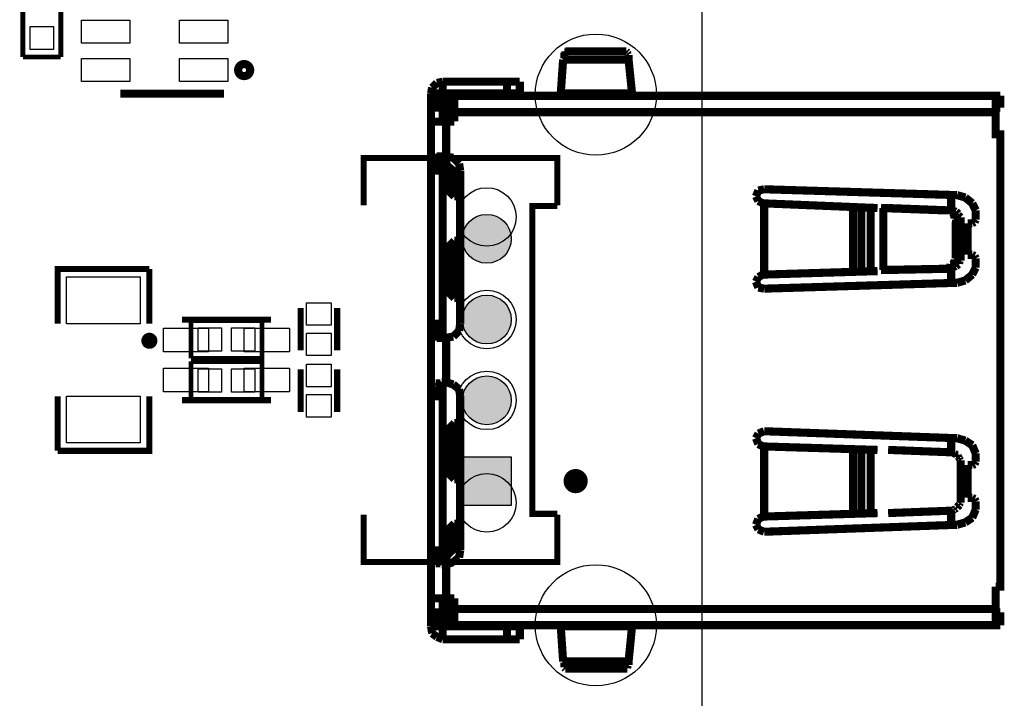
# Model space of a CAD drawing. Extents: x 0 to 145, y 0 to 99.
# Tile 16 of 17: x 121 to 145, y 65 to 81. Entities that reach past the tile are written whole.
import ezdxf

# ---------------------------------------------------------------- set-up
doc = ezdxf.new("R2010")
doc.units = 0
doc.header["$MEASUREMENT"] = 0
doc.layers.get('0').update_dxf_attribs({"linetype": 'CONTINUOUS'})
for name, color, linetype in [('OUTLINE', 7, 'CONTINUOUS'), ('SILKSCREEN_TOP', 7, 'CONTINUOUS'), ('SOLDERMASK_BOTTOM', 231, 'CONTINUOUS'), ('SOLDERMASK_TOP', 94, 'CONTINUOUS')]:
    doc.layers.add(name, color=color, linetype=linetype)

msp = doc.modelspace()

# ---------------------------------------------------------------- hatches: boundary and pattern name
at = {"linetype": 'Continuous'}
h = msp.add_hatch(color=256, dxfattribs=at)
h.set_gradient(color1=(0, 255, 255), color2=(0, 255, 255), tint=1)
edge = h.paths.add_edge_path()
edge.add_arc((132.68198, 92.40774), 0.60452, 0, 360)
edge = h.paths.add_edge_path()
edge.add_arc((132.68198, 90.40876), 0.60452, 0, 360)
edge = h.paths.add_edge_path()
edge.add_arc((132.68198, 88.40724), 0.60452, 0, 360)
h.paths.add_polyline_path([(132.07746, 85.80374), (132.07746, 87.01278), (133.2865, 87.01278), (133.2865, 85.80374)])
edge = h.paths.add_edge_path()
edge.add_arc((132.68198, 73.89876), 0.60452, 0, 360)
edge = h.paths.add_edge_path()
edge.add_arc((132.68198, 75.89774), 0.60452, 0, 360)
edge = h.paths.add_edge_path()
edge.add_arc((132.68198, 71.89724), 0.60452, 0, 360)
h.paths.add_polyline_path([(132.07746, 69.29374), (132.07746, 70.50278), (133.2865, 70.50278), (133.2865, 69.29374)])
edge = h.paths.add_edge_path()
edge.add_arc((132.68198, 59.38774), 0.60452, 0, 360)
h.paths.add_polyline_path([(132.07746, 52.78374), (132.07746, 53.99278), (133.2865, 53.99278), (133.2865, 52.78374)])

# ---------------------------------------------------------------- linework, layer by layer
at = {"layer": 'OUTLINE'}
msp.add_lwpolyline([(0.01778, 97.97796), (0.01778, -0.02286), (138.01852, -0.02286), (138.01852, 97.97796)], close=True, dxfattribs=at)
at = {"layer": 'SILKSCREEN_TOP'}
for points, const_width in [([(121.1961, 80.40116), (121.1961, 82.15884), (122.1359, 82.15884), (122.1359, 80.40116)], 0.11938), ([(121.1961, 80.40116), (122.1359, 80.40116)], 0.11938), ([(134.59968, 80.3656), (134.57174, 80.33512)], 0.20066), ([(134.59968, 80.51038), (134.59968, 80.3656)], 0.20066), ([(134.63016, 80.51038), (134.59968, 80.51038)], 0.20066), ([(136.13638, 80.53832), (134.63016, 80.53832)], 0.20066), ([(134.63016, 80.53832), (134.63016, 80.51038)], 0.20066), ([(136.16432, 80.51038), (136.13384, 80.53832)], 0.20066), ([(136.16432, 80.4799), (136.16432, 80.51038)], 0.20066), ([(136.19226, 80.45196), (136.16432, 80.4799)], 0.20066), ([(136.19226, 80.33512), (136.19226, 80.45196)], 0.20066), ([(134.51332, 79.49692), (134.57174, 80.33512)], 0.20066), ([(134.57174, 80.33512), (136.19226, 80.33512)], 0.20066), ([(136.27862, 79.49692), (136.19226, 80.33512)], 0.20066), ([(131.3307, 79.6417), (131.30022, 79.49692)], 0.20066), ([(131.445, 79.75854), (131.3307, 79.6417)], 0.20066), ([(131.58978, 79.78648), (131.445, 79.75854)], 0.20066), ([(133.49986, 79.78648), (131.58978, 79.78648)], 0.20066), ([(131.58978, 79.78648), (131.58978, 79.49692)], 0.20066), ([(133.18236, 79.49692), (133.18236, 79.78648)], 0.20066), ([(133.49986, 79.49692), (133.49986, 79.78648)], 0.20066), ([(126.1745, 79.49184), (123.6091, 79.49184)], 0.20066), ([(131.30022, 79.49692), (131.30022, 66.29908)], 0.20066), ([(131.30022, 79.49692), (131.58978, 79.49692)], 0.20066), ([(145.39468, 79.4385), (131.30022, 79.4385)], 0.20066), ([(131.47548, 79.4385), (131.47548, 79.14894)], 0.20066), ([(133.49986, 79.49692), (131.58978, 79.49692)], 0.20066), ([(131.58978, 79.49692), (131.58978, 79.4385)], 0.20066), ([(131.67614, 79.14894), (131.67614, 79.4385)], 0.20066), ([(131.87934, 79.4385), (131.87934, 78.8035)], 0.20066), ([(132.25526, 79.4385), (132.3721, 79.49692)], 0.20066), ([(132.92074, 79.4385), (132.92074, 79.49692)], 0.20066), ([(132.95122, 79.4385), (132.95122, 79.49692)], 0.20066), ([(134.48538, 79.46898), (134.48538, 79.4385)], 0.20066), ([(134.51332, 79.46898), (134.48538, 79.46898)], 0.20066), ([(134.51332, 79.49692), (136.27862, 79.49692)], 0.20066), ([(134.51332, 79.49692), (134.51332, 79.46898)], 0.20066), ([(136.27862, 79.4385), (136.27862, 79.49692)], 0.20066), ([(145.28038, 67.2846), (145.39468, 67.2846), (145.39468, 78.48346), (145.28038, 78.48346), (145.28038, 79.4385)], 0.20066), ([(145.39468, 79.4385), (145.39468, 79.14894)], 0.20066), ([(131.30022, 79.14894), (131.87934, 79.14894)], 0.20066), ([(131.58978, 79.14894), (131.58978, 78.8035)], 0.20066), ([(145.28038, 79.14894), (145.39468, 79.14894)], 0.20066), ([(131.67614, 78.80096), (131.67614, 79.00416)], 0.20066), ([(131.67614, 79.00416), (131.87934, 79.00416)], 0.20066), ([(131.82092, 78.97622), (131.67614, 79.00416)], 0.20066), ([(131.87934, 78.94574), (131.82092, 78.97622)], 0.20066), ([(131.87934, 79.03464), (145.28038, 79.03464)], 0.20066), ([(131.30022, 78.80096), (131.87934, 78.80096)], 0.20066), ([(131.67614, 78.80096), (131.67614, 77.93482)], 0.20066), ([(131.445, 77.93482), (131.67614, 77.93482)], 0.20066), ([(131.445, 77.90434), (131.445, 77.93482)], 0.20066), ([(131.62026, 77.93482), (131.67614, 77.93482)], 0.20066), ([(131.62026, 77.90434), (131.62026, 77.93482)], 0.20066), ([(131.67614, 77.1525), (131.67614, 77.93482)], 0.20066), ([(131.8514, 77.90434), (131.67614, 77.93482)], 0.20066), ([(134.43204, 76.72832), (134.43204, 77.89926), (129.63144, 77.89926), (129.63144, 76.72832)], 0.14986), ([(131.30022, 77.84592), (131.35864, 77.90434)], 0.20066), ([(131.30022, 77.75956), (131.30022, 77.84592)], 0.20066), ([(131.58978, 77.75956), (131.30022, 77.75956)], 0.20066), ([(131.35864, 77.90434), (131.445, 77.90434)], 0.20066), ([(131.58978, 77.8764), (131.62026, 77.90434)], 0.20066), ([(131.58978, 77.75956), (131.58978, 77.8764)], 0.20066), ([(131.58978, 77.75956), (131.58978, 73.6219)], 0.20066), ([(131.87934, 77.5589), (131.67614, 77.73162)], 0.20066), ([(131.99618, 77.75956), (131.8514, 77.90434)], 0.20066), ([(132.02412, 77.58684), (131.99618, 77.75956)], 0.20066), ([(131.30022, 77.58684), (131.58978, 77.58684)], 0.20066), ([(131.87934, 77.5589), (131.87934, 76.9493)], 0.20066), ([(132.02412, 77.5589), (131.87934, 77.5589)], 0.20066), ([(132.02412, 73.79462), (132.02412, 77.58684)], 0.20066), ([(131.87934, 76.9493), (131.67614, 77.1525)], 0.20066), ([(131.87934, 76.9493), (132.02412, 76.9493)], 0.20066), ([(139.40536, 77.09408), (139.34694, 76.9493)], 0.20066), ([(139.34694, 76.9493), (139.40536, 76.835)], 0.20066), ([(139.55014, 77.12456), (139.40536, 77.09408)], 0.20066), ([(144.32534, 76.97978), (139.55014, 77.12456)], 0.20066), ([(144.18056, 76.97978), (144.18056, 76.60386)], 0.20066), ([(144.52854, 76.92136), (144.32534, 76.97978)], 0.20066), ([(139.40536, 76.835), (139.51966, 76.77658)], 0.20066), ([(139.51966, 76.77658), (142.35684, 76.65974)], 0.20066), ([(139.55014, 75.01128), (139.55014, 76.77658)], 0.20066), ([(141.74978, 75.09764), (141.74978, 76.69022)], 0.20066), ([(141.95298, 75.09764), (141.95298, 76.69022)], 0.20066), ([(142.18412, 75.09764), (142.18412, 76.69022)], 0.20066), ([(144.70126, 76.77658), (144.52854, 76.92136)], 0.20066), ([(144.78762, 76.60386), (144.70126, 76.77658)], 0.20066), ([(134.43204, 76.708), (133.80974, 76.708), (133.80974, 69.088), (134.43204, 69.088)], 0.14986), ([(142.4432, 76.65974), (144.03578, 76.60132)], 0.20066), ([(142.50162, 75.12558), (142.50162, 76.65974)], 0.20066), ([(142.50162, 76.65974), (142.61846, 76.65974)], 0.20066), ([(142.61846, 76.65974), (144.15262, 76.60132)], 0.20066), ([(144.03578, 76.60386), (144.12214, 76.60386)], 0.20066), ([(144.15262, 76.60386), (144.03578, 76.60386)], 0.20066), ([(144.12214, 76.60386), (144.15262, 76.57338)], 0.20066), ([(144.23898, 76.60132), (144.15262, 76.60132)], 0.20066), ([(144.15262, 76.57338), (144.18056, 76.57338)], 0.20066), ([(144.18056, 76.57338), (144.18056, 76.54544)], 0.20066), ([(144.18056, 76.54544), (144.2085, 76.54544)], 0.20066), ([(144.2085, 76.54544), (144.2085, 76.51496)], 0.20066), ([(144.2085, 76.51496), (144.23898, 76.48702)], 0.20066), ([(144.26692, 76.57338), (144.23898, 76.60132)], 0.20066), ([(144.23898, 76.48702), (144.23898, 76.45908)], 0.20066), ([(144.23898, 76.45908), (144.26692, 76.45908)], 0.20066), ([(144.29486, 76.57338), (144.26692, 76.57338)], 0.20066), ([(144.26692, 76.45908), (144.26692, 76.40066)], 0.20066), ([(144.35328, 76.51496), (144.29486, 76.57338)], 0.20066), ([(144.35328, 76.48702), (144.35328, 76.51496)], 0.20066), ([(144.4117, 76.4286), (144.35328, 76.48702)], 0.20066), ([(144.78762, 76.37018), (144.78762, 76.60386)], 0.20066), ([(144.26692, 76.40066), (144.2974, 76.37018)], 0.20066), ([(144.29486, 75.47356), (144.29486, 76.3143)], 0.20066), ([(144.4117, 76.31176), (144.29486, 76.31176)], 0.20066), ([(144.2974, 76.37018), (144.2974, 76.3143)], 0.20066), ([(144.4117, 76.31176), (144.4117, 76.4286)], 0.20066), ([(144.4117, 75.47356), (144.4117, 76.3143)], 0.20066), ([(144.58696, 76.28382), (144.58696, 75.5015)], 0.20066), ([(144.58696, 76.28382), (144.70126, 76.28382)], 0.20066), ([(144.70126, 76.28382), (144.75968, 76.31176)], 0.20066), ([(144.75968, 76.31176), (144.78762, 76.37018)], 0.20066), ([(131.67614, 75.64882), (131.87934, 75.84948)], 0.20066), ([(131.87934, 75.84948), (131.87934, 74.43216)], 0.20066), ([(131.87934, 75.84948), (132.02412, 75.84948)], 0.20066), ([(131.67614, 75.64628), (131.67614, 74.63536)], 0.20066), ([(144.4117, 75.47356), (144.29486, 75.47356)], 0.20066), ([(144.29486, 75.47356), (144.29486, 75.41514)], 0.20066), ([(144.4117, 75.35926), (144.4117, 75.47356)], 0.20066), ([(144.58696, 75.5015), (144.70126, 75.5015)], 0.20066), ([(144.75968, 75.47356), (144.70126, 75.5015)], 0.20066), ([(144.78762, 75.41514), (144.75968, 75.47356)], 0.20066), ([(144.18056, 75.24242), (144.18056, 75.21448)], 0.20066), ([(144.2085, 75.24242), (144.18056, 75.24242)], 0.20066), ([(144.26692, 75.32878), (144.2085, 75.27036)], 0.20066), ([(144.2085, 75.27036), (144.2085, 75.24242)], 0.20066), ([(144.29486, 75.41514), (144.26692, 75.3872)], 0.20066), ([(144.26692, 75.3872), (144.26692, 75.32878)], 0.20066), ([(144.29486, 75.21448), (144.35328, 75.27036)], 0.20066), ([(144.35328, 75.27036), (144.35328, 75.30084)], 0.20066), ([(144.35328, 75.30084), (144.38376, 75.30084)], 0.20066), ([(144.38376, 75.32878), (144.4117, 75.35926)], 0.20066), ([(144.38376, 75.30084), (144.38376, 75.32878)], 0.20066), ([(144.78762, 75.184), (144.78762, 75.41514)], 0.20066), ([(122.05462, 73.79716), (122.05462, 75.14844), (124.32538, 75.14844)], 0.14986), ([(124.32538, 73.79716), (124.32538, 75.14844)], 0.14986), ([(139.51966, 75.01128), (139.40536, 74.95286)], 0.20066), ([(142.35684, 75.09764), (139.51966, 75.01128)], 0.20066), ([(142.4432, 75.12558), (144.03578, 75.15606)], 0.20066), ([(142.50162, 75.12558), (142.61846, 75.12558)], 0.20066), ([(142.61846, 75.12558), (144.15262, 75.15606)], 0.20066), ([(144.06372, 75.184), (144.03578, 75.15606)], 0.20066), ([(144.15262, 75.15606), (144.03578, 75.15606)], 0.20066), ([(144.12214, 75.184), (144.06372, 75.184)], 0.20066), ([(144.15262, 75.21448), (144.12214, 75.184)], 0.20066), ([(144.18056, 75.21448), (144.15262, 75.21448)], 0.20066), ([(144.15262, 75.15606), (144.18056, 75.184)], 0.20066), ([(144.18056, 75.184), (144.18056, 74.80808)], 0.20066), ([(144.18056, 75.184), (144.23898, 75.184)], 0.20066), ([(144.23898, 75.184), (144.26692, 75.21448)], 0.20066), ([(144.26692, 75.21448), (144.29486, 75.21448)], 0.20066), ([(144.52854, 74.8665), (144.70126, 75.01128)], 0.20066), ([(144.70126, 75.01128), (144.78762, 75.184)], 0.20066), ([(139.40536, 74.95286), (139.34694, 74.83602)], 0.20066), ([(139.34694, 74.83602), (139.40536, 74.69124)], 0.20066), ([(139.55014, 74.6633), (144.32534, 74.80808)], 0.20066), ([(144.32534, 74.80808), (144.52854, 74.8665)], 0.20066), ([(131.67614, 74.63536), (131.87934, 74.43216)], 0.20066), ([(139.40536, 74.69124), (139.55014, 74.6633)], 0.20066), ([(131.87934, 74.43216), (132.02412, 74.43216)], 0.20066), ([(128.07188, 73.13422), (128.07188, 74.18578)], 0.1524), ([(128.97612, 73.13422), (128.97612, 74.18578)], 0.1524), ([(125.13818, 73.89368), (127.33782, 73.89368)], 0.14986), ([(125.35916, 73.8759), (125.35916, 72.9361)], 0.11938), ([(125.35916, 73.8759), (127.11684, 73.8759), (127.11684, 72.9361), (125.35916, 72.9361)], 0.11938), ([(131.30022, 73.79462), (131.58978, 73.79462)], 0.20066), ([(131.99618, 73.6219), (132.02412, 73.79462)], 0.20066), ([(131.30022, 73.6219), (131.58978, 73.6219)], 0.20066), ([(131.30022, 73.53554), (131.30022, 73.6219)], 0.20066), ([(131.3307, 73.50506), (131.30022, 73.53554)], 0.20066), ([(131.58978, 73.50506), (131.58978, 73.6219)], 0.20066), ([(131.8514, 73.47712), (131.99618, 73.6219)], 0.20066), ([(131.35864, 73.50506), (131.3307, 73.50506)], 0.20066), ([(131.38912, 73.47712), (131.35864, 73.50506)], 0.20066), ([(131.445, 73.47712), (131.38912, 73.47712)], 0.20066), ([(131.445, 73.44664), (131.445, 73.47712)], 0.20066), ([(131.67614, 73.44664), (131.445, 73.44664)], 0.20066), ([(131.62026, 73.47712), (131.58978, 73.50506)], 0.20066), ([(131.62026, 73.44664), (131.62026, 73.47712)], 0.20066), ([(131.67614, 73.44664), (131.62026, 73.44664)], 0.20066), ([(131.67614, 73.44664), (131.8514, 73.47712)], 0.20066), ([(131.67614, 73.44664), (131.67614, 72.34682)], 0.20066), ([(125.35916, 72.8599), (125.35916, 71.9201)], 0.11938), ([(125.35916, 72.8599), (127.11684, 72.8599), (127.11684, 71.9201), (125.35916, 71.9201)], 0.11938), ([(128.07188, 72.66178), (128.07188, 71.61022)], 0.1524), ([(128.97612, 72.66178), (128.97612, 71.61022)], 0.1524), ([(131.41706, 72.31888), (131.38912, 72.29094)], 0.20066), ([(131.5339, 72.31888), (131.41706, 72.31888)], 0.20066), ([(131.56184, 72.34682), (131.5339, 72.31888)], 0.20066), ([(131.67614, 72.34682), (131.56184, 72.34682)], 0.20066), ([(131.62026, 72.31888), (131.62026, 72.29094)], 0.20066), ([(131.6482, 72.31888), (131.62026, 72.31888)], 0.20066), ([(131.67614, 72.34682), (131.6482, 72.34682)], 0.20066), ([(131.6482, 72.34682), (131.6482, 72.31888)], 0.20066), ([(131.8514, 72.29094), (131.67614, 72.34682)], 0.20066), ([(131.30022, 72.26046), (131.30022, 72.14616)], 0.20066), ([(131.3307, 72.26046), (131.30022, 72.26046)], 0.20066), ([(131.30022, 72.14616), (131.58978, 72.14616)], 0.20066), ([(131.3307, 72.29094), (131.3307, 72.26046)], 0.20066), ([(131.38912, 72.29094), (131.3307, 72.29094)], 0.20066), ([(131.58978, 72.29094), (131.58978, 72.14616)], 0.20066), ([(131.62026, 72.29094), (131.58978, 72.29094)], 0.20066), ([(131.58978, 72.14616), (131.58978, 68.00596)], 0.20066), ([(131.99618, 72.1741), (131.8514, 72.29094)], 0.20066), ([(132.02412, 72.00138), (131.99618, 72.1741)], 0.20066), ([(124.32538, 71.99884), (124.32538, 70.64756), (122.05462, 70.64756)], 0.14986), ([(122.05462, 71.99884), (122.05462, 70.64756)], 0.14986), ([(125.13818, 71.90232), (127.33782, 71.90232)], 0.14986), ([(131.30022, 72.00138), (131.58978, 72.00138)], 0.20066), ([(132.02412, 72.00138), (132.02412, 68.18122)], 0.20066), ([(131.67614, 71.1327), (131.87934, 71.3359)], 0.20066), ([(131.87934, 69.94652), (131.87934, 71.3359)], 0.20066), ([(131.87934, 71.3359), (132.02412, 71.3359)], 0.20066), ([(131.67614, 70.14972), (131.67614, 71.1327)], 0.20066), ([(139.55014, 71.1327), (139.40536, 71.07428)], 0.20066), ([(139.55014, 71.1327), (144.32534, 70.95998)], 0.20066), ([(139.40536, 71.07428), (139.34694, 70.95998)], 0.20066), ([(139.34694, 70.95998), (139.40536, 70.8152)], 0.20066), ([(144.18056, 70.95998), (144.18056, 70.612)], 0.20066), ([(144.52854, 70.90156), (144.32534, 70.95998)], 0.20066), ([(144.70126, 70.78472), (144.52854, 70.90156)], 0.20066), ([(139.40536, 70.8152), (139.51966, 70.75678)], 0.20066), ([(142.35684, 70.67042), (139.51966, 70.75678)], 0.20066), ([(139.55014, 70.75678), (139.55014, 69.01942)], 0.20066), ([(141.74978, 70.69836), (141.74978, 69.07784)], 0.20066), ([(141.95298, 70.69836), (141.95298, 69.10578)], 0.20066), ([(142.18412, 70.67042), (142.18412, 69.10578)], 0.20066), ([(142.61846, 70.67042), (144.15262, 70.612)], 0.20066), ([(144.15262, 70.612), (144.23898, 70.612)], 0.20066), ([(144.23898, 70.612), (144.23898, 70.58152)], 0.20066), ([(144.78762, 70.58152), (144.70126, 70.78472)], 0.20066), ([(144.23898, 70.58152), (144.26692, 70.58152)], 0.20066), ([(144.26692, 70.58152), (144.2974, 70.55358)], 0.20066), ([(144.2974, 70.55358), (144.32534, 70.55358)], 0.20066), ([(144.32534, 70.55358), (144.32534, 70.52564)], 0.20066), ([(144.32534, 70.52564), (144.35328, 70.52564)], 0.20066), ([(144.35328, 70.52564), (144.35328, 70.49516)], 0.20066), ([(144.35328, 70.49516), (144.38376, 70.46722)], 0.20066), ([(144.38376, 70.46722), (144.38376, 70.43928)], 0.20066), ([(144.38376, 70.43928), (144.4117, 70.4088)], 0.20066), ([(144.4117, 70.4088), (144.4117, 70.32244)], 0.20066), ([(144.75968, 70.32244), (144.78762, 70.38086)], 0.20066), ([(144.78762, 70.38086), (144.78762, 70.58152)], 0.20066), ([(131.67614, 70.14972), (131.87934, 69.94652)], 0.20066), ([(144.4117, 70.32244), (144.4117, 69.45376)], 0.20066), ([(144.58696, 70.2945), (144.58696, 69.48424)], 0.20066), ([(144.58696, 70.2945), (144.70126, 70.2945)], 0.20066), ([(144.70126, 70.2945), (144.75968, 70.32244)], 0.20066), ([(131.87934, 69.94652), (132.02412, 69.94652)], 0.20066), ([(144.4117, 69.45376), (144.4117, 69.3674)], 0.20066), ([(144.58696, 69.48424), (144.70126, 69.48424)], 0.20066), ([(144.75968, 69.45376), (144.70126, 69.48424)], 0.20066), ([(144.78762, 69.39534), (144.75968, 69.45376)], 0.20066), ([(144.78762, 69.19468), (144.78762, 69.39534)], 0.20066), ([(142.61846, 69.10578), (144.15262, 69.1642)], 0.20066), ([(144.2085, 69.1642), (144.15262, 69.1642)], 0.20066), ([(144.18056, 69.1642), (144.18056, 68.81622)], 0.20066), ([(144.23898, 69.19214), (144.2085, 69.1642)], 0.20066), ([(144.26692, 69.19214), (144.23898, 69.19214)], 0.20066), ([(144.29486, 69.22262), (144.26692, 69.19214)], 0.20066), ([(144.32534, 69.22262), (144.29486, 69.22262)], 0.20066), ([(144.38376, 69.30898), (144.32534, 69.25056)], 0.20066), ([(144.32534, 69.25056), (144.32534, 69.22262)], 0.20066), ([(144.4117, 69.3674), (144.38376, 69.33946)], 0.20066), ([(144.38376, 69.33946), (144.38376, 69.30898)], 0.20066), ([(144.70126, 68.99148), (144.78762, 69.19468)], 0.20066), ([(129.63144, 69.06768), (129.63144, 67.89674), (134.43204, 67.89674), (134.43204, 69.06768)], 0.14986), ([(139.40536, 68.961), (139.34694, 68.81622)], 0.20066), ([(139.51966, 69.01942), (139.40536, 68.961)], 0.20066), ([(142.35684, 69.10578), (139.51966, 69.01942)], 0.20066), ([(144.52854, 68.87464), (144.70126, 68.99148)], 0.20066), ([(131.87934, 68.8467), (131.67614, 68.6435)], 0.20066), ([(131.87934, 68.23964), (131.87934, 68.8467)], 0.20066), ([(131.87934, 68.8467), (132.02412, 68.8467)], 0.20066), ([(139.34694, 68.81622), (139.40536, 68.70192)], 0.20066), ([(139.40536, 68.70192), (139.55014, 68.6435)], 0.20066), ([(144.32534, 68.81622), (139.55014, 68.6435)], 0.20066), ([(144.32534, 68.81622), (144.52854, 68.87464)], 0.20066), ([(131.67868, 68.6435), (131.67868, 67.83324)], 0.20066), ([(131.30022, 68.18122), (131.58978, 68.18122)], 0.20066), ([(131.87934, 68.23964), (131.67614, 68.03644)], 0.20066), ([(132.02412, 68.23964), (131.87934, 68.23964)], 0.20066), ([(131.99618, 68.00596), (132.02412, 68.18122)], 0.20066), ([(131.30022, 68.00596), (131.58978, 68.00596)], 0.20066), ([(131.30022, 68.00596), (131.30022, 67.9196)], 0.20066), ([(131.30022, 67.9196), (131.3307, 67.9196)], 0.20066), ([(131.3307, 67.9196), (131.3307, 67.89166)], 0.20066), ([(131.58978, 68.00596), (131.58978, 67.89166)], 0.20066), ([(131.8514, 67.89166), (131.99618, 68.00596)], 0.20066), ([(131.3307, 67.89166), (131.38912, 67.89166)], 0.20066), ([(131.38912, 67.89166), (131.41706, 67.86118)], 0.20066), ([(131.41706, 67.86118), (131.5339, 67.86118)], 0.20066), ([(131.5339, 67.86118), (131.56184, 67.83324)], 0.20066), ([(131.56184, 67.83324), (131.67614, 67.83324)], 0.20066), ([(131.58978, 67.89166), (131.62026, 67.89166)], 0.20066), ([(131.62026, 67.89166), (131.62026, 67.86118)], 0.20066), ([(131.62026, 67.86118), (131.6482, 67.86118)], 0.20066), ([(131.6482, 67.86118), (131.6482, 67.83324)], 0.20066), ([(131.6482, 67.83324), (131.67614, 67.83324)], 0.20066), ([(131.67614, 67.83324), (131.67614, 66.9925)], 0.20066), ([(131.67868, 67.83324), (131.8514, 67.89166)], 0.20066), ([(145.28038, 66.32956), (145.28038, 67.2846)], 0.20066), ([(131.30022, 66.99504), (131.87934, 66.99504)], 0.20066), ([(131.58978, 66.64706), (131.58978, 66.99504)], 0.20066), ([(131.67614, 66.99504), (131.67614, 66.79184)], 0.20066), ([(131.87934, 66.32956), (131.87934, 66.9925)], 0.20066), ([(131.82092, 66.81978), (131.67614, 66.79184)], 0.20066), ([(131.67614, 66.79184), (131.87934, 66.79184)], 0.20066), ([(131.87934, 66.81978), (131.82092, 66.81978)], 0.20066), ([(131.87934, 66.73342), (145.28038, 66.73342)], 0.20066), ([(131.87934, 66.64706), (131.30022, 66.64706)], 0.20066), ([(131.47548, 66.64706), (131.47548, 66.32956)], 0.20066), ([(131.67614, 66.32956), (131.67614, 66.64706)], 0.20066), ([(145.28038, 66.64706), (145.39468, 66.64706)], 0.20066), ([(145.39468, 66.32956), (145.39468, 66.64706)], 0.20066), ([(131.30022, 66.32956), (145.39468, 66.32956)], 0.20066), ([(131.30022, 66.29908), (131.58978, 66.29908)], 0.20066), ([(131.30022, 66.29908), (131.3307, 66.12636)], 0.20066), ([(131.58978, 66.29908), (131.58978, 66.32956)], 0.20066), ([(133.49986, 66.29908), (131.58978, 66.29908)], 0.20066), ([(131.58978, 65.98158), (131.58978, 66.29908)], 0.20066), ([(132.25526, 66.32956), (132.3721, 66.29908)], 0.20066), ([(132.92074, 66.32956), (132.92074, 66.29908)], 0.20066), ([(132.95122, 66.32956), (132.95122, 66.29908)], 0.20066), ([(133.18236, 66.29908), (133.18236, 65.98158)], 0.20066), ([(133.49986, 66.29908), (133.49986, 65.98158)], 0.20066), ([(134.51332, 66.32956), (134.48538, 66.32956)], 0.20066), ([(134.51332, 66.29908), (134.51332, 66.32956)], 0.20066), ([(134.51332, 66.29908), (136.27862, 66.29908)], 0.20066), ([(134.51332, 66.29908), (134.57174, 65.4304)], 0.20066), ([(136.27862, 66.29908), (136.19226, 65.4304)], 0.20066), ([(136.27862, 66.32956), (136.27862, 66.29908)], 0.20066), ([(131.3307, 66.12636), (131.445, 66.04)], 0.20066), ([(131.445, 66.04), (131.58978, 65.98158)], 0.20066), ([(133.49986, 65.98158), (131.58978, 65.98158)], 0.20066), ([(134.57174, 65.4304), (136.19226, 65.4304)], 0.20066), ([(134.59968, 65.40246), (134.57174, 65.4304)], 0.20066), ([(134.59968, 65.28562), (134.59968, 65.40246)], 0.20066), ([(134.63016, 65.25768), (134.59968, 65.28562)], 0.20066), ([(136.13384, 65.25768), (134.63016, 65.25768)], 0.20066), ([(136.16432, 65.25768), (136.13384, 65.25768)], 0.20066), ([(136.19226, 65.34404), (136.16432, 65.3161)], 0.20066), ([(136.16432, 65.3161), (136.16432, 65.25768)], 0.20066), ([(136.19226, 65.4304), (136.19226, 65.34404)], 0.20066)]:
    msp.add_lwpolyline(points, dxfattribs=dict(at, const_width=const_width))
for points, const_width in [([(126.82474, 80.07604, 0.999733), (126.52502, 80.07604, 1.000267), (126.82474, 80.07604)], 0.20066), ([(124.42698, 73.37298, 1.000202), (124.22886, 73.37298, 0.999798), (124.42698, 73.37298)], 0.20066), ([(135.03148, 69.89826, 0.998267), (134.73176, 69.89826, 1.001736), (135.03148, 69.89826)], 0.29972)]:
    msp.add_lwpolyline(points, format="xyb", dxfattribs=dict(at, const_width=const_width))
at = {"layer": 'SOLDERMASK_BOTTOM'}
msp.add_lwpolyline([(132.07746, 69.29374), (132.07746, 70.50278), (133.2865, 70.50278), (133.2865, 69.29374)], close=True, dxfattribs=at)
for centre, radius in [((135.382, 79.46898), 1.49987), ((132.68198, 76.43876), 0.72517), ((132.68198, 75.89774), 0.60452), ((132.68198, 73.89876), 0.72517), ((132.68198, 73.89876), 0.60452), ((132.68198, 71.89724), 0.72517), ((132.68198, 71.89724), 0.60452), ((132.68198, 69.35724), 0.72517), ((135.382, 66.32702), 1.49987)]:
    msp.add_circle(centre, radius, dxfattribs=at)
at = {"layer": 'SOLDERMASK_TOP'}
for points in [[(123.84532, 81.31048), (123.84532, 80.74152), (122.64644, 80.74152), (122.64644, 81.31048)], [(126.27356, 81.31048), (126.27356, 80.74152), (125.07468, 80.74152), (125.07468, 81.31048)], [(121.37644, 81.15554), (121.95556, 81.15554), (121.95556, 80.5815), (121.37644, 80.5815)], [(123.84532, 80.36052), (123.84532, 79.79156), (122.64644, 79.79156), (122.64644, 80.36052)], [(126.27356, 80.36052), (126.27356, 79.79156), (125.07468, 79.79156), (125.07468, 80.36052)], [(124.10059, 73.79335), (122.27941, 73.79335), (122.27941, 74.95413), (124.10059, 74.95413)], [(128.8288, 73.75652), (128.2192, 73.75652), (128.2192, 74.31532), (128.8288, 74.31532)], [(124.6759, 73.09866), (124.6759, 73.68794), (125.79604, 73.68794), (125.79604, 73.09866)], [(126.11354, 73.69556), (126.11354, 73.11644), (125.5395, 73.11644), (125.5395, 73.69556)], [(126.36246, 73.11644), (126.36246, 73.69556), (126.9365, 73.69556), (126.9365, 73.11644)], [(126.67742, 73.09866), (126.67742, 73.68794), (127.79756, 73.68794), (127.79756, 73.09866)], [(128.8288, 73.00468), (128.2192, 73.00468), (128.2192, 73.56348), (128.8288, 73.56348)], [(124.6759, 72.10806), (124.6759, 72.69734), (125.79604, 72.69734), (125.79604, 72.10806)], [(126.11354, 72.67956), (126.11354, 72.10044), (125.5395, 72.10044), (125.5395, 72.67956)], [(126.36246, 72.10044), (126.36246, 72.67956), (126.9365, 72.67956), (126.9365, 72.10044)], [(126.67742, 72.10806), (126.67742, 72.69734), (127.79756, 72.69734), (127.79756, 72.10806)], [(128.2192, 72.79132), (128.8288, 72.79132), (128.8288, 72.23252), (128.2192, 72.23252)], [(124.10059, 70.84187), (122.27941, 70.84187), (122.27941, 72.00265), (124.10059, 72.00265)], [(128.2192, 72.03948), (128.8288, 72.03948), (128.8288, 71.48068), (128.2192, 71.48068)], [(132.07746, 69.29374), (132.07746, 70.50278), (133.2865, 70.50278), (133.2865, 69.29374)]]:
    msp.add_lwpolyline(points, close=True, dxfattribs=at)
for centre, radius in [((135.382, 79.46898), 1.49987), ((132.68198, 76.43876), 0.72517), ((132.68198, 75.89774), 0.60452), ((132.68198, 73.89876), 0.72517), ((132.68198, 73.89876), 0.60452), ((132.68198, 71.89724), 0.72517), ((132.68198, 71.89724), 0.60452), ((132.68198, 69.35724), 0.72517), ((135.382, 66.32702), 1.49987)]:
    msp.add_circle(centre, radius, dxfattribs=at)

doc.saveas('drawing.dxf')
